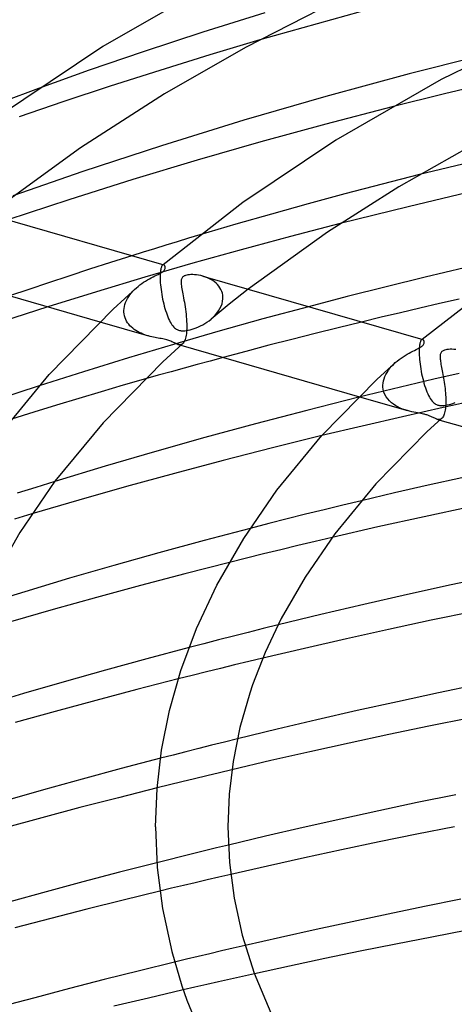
# Model space of a CAD drawing. Header units: millimetres. Extents: x -273 to 273, y -156 to 255.
# Tile 31 of 98: x -108 to -85, y 162 to 216. Entities that reach past the tile are written whole.
import ezdxf

# ---------------------------------------------------------------- set-up
doc = ezdxf.new("R2010")
doc.units = ezdxf.units.MM
doc.layers.add('HIDDEN', color=7, linetype='Continuous')
doc.layers.add('THICK', color=7, linetype='Continuous')

msp = doc.modelspace()

# ---------------------------------------------------------------- linework, layer by layer
at = {"layer": 'HIDDEN'}
for p, q in [((-94.975, 216.414), (-98.397, 215.338)), ((-98.397, 215.338), (-101.674, 214.261)), ((-95.245, 214.908), (-97.996, 214.09)), ((-101.674, 214.261), (-104.662, 213.235)), ((-97.996, 214.09), (-100.768, 213.232)), ((-104.662, 213.235), (-107.461, 212.229)), ((-100.768, 213.232), (-103.495, 212.359)), ((-82.151, 212.627), (-85.058, 211.935)), ((-103.495, 212.359), (-106.105, 211.494)), ((-106.105, 211.494), (-108.53, 210.663)), ((-85.058, 211.935), (-87.951, 211.217)), ((-86.437, 207.474), (-88.502, 206.946)), ((-88.502, 206.946), (-90.552, 206.408)), ((-90.552, 206.408), (-92.583, 205.858)), ((-92.583, 205.858), (-94.591, 205.3)), ((-94.591, 205.3), (-96.571, 204.733)), ((-96.571, 204.733), (-98.552, 204.149)), ((-90.805, 204.776), (-93.551, 204.062)), ((-93.551, 204.062), (-96.266, 203.33)), ((-96.266, 203.33), (-98.942, 202.581)), ((-102.297, 202.999), (-103.474, 202.626)), ((-104.636, 202.252), (-105.78, 201.879)), ((-103.474, 202.626), (-104.636, 202.252)), ((-98.942, 202.581), (-101.581, 201.816)), ((-100.724, 202.186), (-100.732, 202.121)), ((-100.714, 202.243), (-100.724, 202.186)), ((-100.703, 202.294), (-100.714, 202.243)), ((-100.69, 202.339), (-100.703, 202.294)), ((-100.677, 202.377), (-100.69, 202.339)), ((-100.662, 202.41), (-100.677, 202.377)), ((-100.647, 202.437), (-100.662, 202.41)), ((-100.631, 202.459), (-100.647, 202.437)), ((-100.614, 202.476), (-100.631, 202.459)), ((-100.603, 202.484), (-100.614, 202.476)), ((-100.609, 202.48), (-100.614, 202.476)), ((-100.603, 202.485), (-100.609, 202.48)), ((-100.591, 202.49), (-100.603, 202.484)), ((-100.598, 202.489), (-100.603, 202.485)), ((-100.592, 202.494), (-100.598, 202.489)), ((-100.587, 202.499), (-100.592, 202.494)), ((-100.579, 202.494), (-100.591, 202.49)), ((-100.581, 202.503), (-100.587, 202.499)), ((-100.568, 202.496), (-100.579, 202.494)), ((-100.556, 202.495), (-100.568, 202.496)), ((-100.545, 202.493), (-100.556, 202.495)), ((-105.78, 201.879), (-106.9, 201.509)), ((-101.581, 201.816), (-104.256, 201.009)), ((-100.743, 201.974), (-100.746, 201.891)), ((-100.746, 201.891), (-100.746, 201.803)), ((-100.746, 201.803), (-100.745, 201.709)), ((-100.745, 201.709), (-100.744, 201.695)), ((-100.744, 201.695), (-100.744, 201.68)), ((-100.744, 201.68), (-100.743, 201.666)), ((-100.739, 202.051), (-100.743, 201.974)), ((-100.743, 201.666), (-100.742, 201.652)), ((-100.742, 201.652), (-100.742, 201.637)), ((-100.742, 201.637), (-100.741, 201.623)), ((-100.732, 202.121), (-100.739, 202.051)), ((-98.277, 201.835), (-98.392, 201.871)), ((-98.162, 201.792), (-98.277, 201.835)), ((-98.051, 201.742), (-98.162, 201.792)), ((-97.945, 201.687), (-98.051, 201.742)), ((-97.844, 201.625), (-97.945, 201.687)), ((-107.991, 201.143), (-109.047, 200.784)), ((-106.9, 201.509), (-107.991, 201.143)), ((-102.244, 201.044), (-102.153, 201.137)), ((-102.153, 201.137), (-102.057, 201.226)), ((-100.741, 201.623), (-100.734, 201.506)), ((-100.734, 201.506), (-100.724, 201.385)), ((-100.724, 201.385), (-100.711, 201.26)), ((-100.711, 201.26), (-100.695, 201.131)), ((-100.695, 201.131), (-100.676, 201)), ((-97.749, 201.557), (-97.844, 201.625)), ((-97.66, 201.483), (-97.749, 201.557)), ((-97.579, 201.404), (-97.66, 201.483)), ((-97.506, 201.318), (-97.579, 201.404)), ((-97.442, 201.227), (-97.506, 201.318)), ((-97.387, 201.131), (-97.442, 201.227)), ((-97.343, 201.03), (-97.387, 201.131)), ((-95.893, 201.15), (-96.241, 200.878)), ((-104.256, 201.009), (-106.933, 200.174)), ((-102.601, 200.532), (-102.544, 200.64)), ((-102.544, 200.64), (-102.48, 200.746)), ((-102.48, 200.746), (-102.408, 200.848)), ((-102.408, 200.848), (-102.329, 200.948)), ((-102.329, 200.948), (-102.244, 201.044)), ((-100.676, 201), (-100.655, 200.868)), ((-100.655, 200.868), (-100.631, 200.736)), ((-100.631, 200.736), (-100.605, 200.604)), ((-100.605, 200.604), (-100.576, 200.473)), ((-97.31, 200.926), (-97.343, 201.03)), ((-97.289, 200.818), (-97.31, 200.926)), ((-97.297, 200.484), (-97.281, 200.624)), ((-97.28, 200.709), (-97.289, 200.818)), ((-97.281, 200.624), (-97.28, 200.638)), ((-97.28, 200.695), (-97.28, 200.709)), ((-97.279, 200.68), (-97.28, 200.695)), ((-97.28, 200.652), (-97.279, 200.666)), ((-97.28, 200.638), (-97.28, 200.652)), ((-97.279, 200.666), (-97.279, 200.68)), ((-96.585, 200.606), (-96.927, 200.332)), ((-96.241, 200.878), (-96.585, 200.606)), ((-102.742, 199.979), (-102.734, 200.09)), ((-102.734, 200.09), (-102.715, 200.201)), ((-102.715, 200.201), (-102.687, 200.312)), ((-102.687, 200.312), (-102.648, 200.423)), ((-102.648, 200.423), (-102.601, 200.532)), ((-100.576, 200.473), (-100.546, 200.343)), ((-100.546, 200.343), (-100.513, 200.216)), ((-100.513, 200.216), (-100.478, 200.091)), ((-100.478, 200.091), (-100.441, 199.968)), ((-97.265, 200.058), (-97.599, 199.782)), ((-97.523, 199.951), (-97.445, 200.078)), ((-97.445, 200.078), (-97.38, 200.211)), ((-97.38, 200.211), (-97.33, 200.346)), ((-97.33, 200.346), (-97.297, 200.484)), ((-96.927, 200.332), (-97.265, 200.058)), ((-92.558, 200.187), (-95.078, 199.508)), ((-102.742, 199.964), (-102.742, 199.979)), ((-102.742, 199.949), (-102.742, 199.964)), ((-102.742, 199.934), (-102.742, 199.949)), ((-102.742, 199.92), (-102.742, 199.934)), ((-102.742, 199.905), (-102.742, 199.92)), ((-102.741, 199.891), (-102.742, 199.905)), ((-102.731, 199.784), (-102.741, 199.891)), ((-102.71, 199.679), (-102.731, 199.784)), ((-102.68, 199.578), (-102.71, 199.679)), ((-102.641, 199.481), (-102.68, 199.578)), ((-102.594, 199.388), (-102.641, 199.481)), ((-100.441, 199.968), (-100.402, 199.849)), ((-100.402, 199.849), (-100.362, 199.735)), ((-100.362, 199.735), (-100.321, 199.626)), ((-100.321, 199.626), (-100.279, 199.525)), ((-100.279, 199.525), (-100.235, 199.43)), ((-98.046, 199.415), (-97.935, 199.503)), ((-97.935, 199.503), (-97.82, 199.605)), ((-97.599, 199.782), (-97.931, 199.506)), ((-97.82, 199.605), (-97.712, 199.714)), ((-97.712, 199.714), (-97.612, 199.829)), ((-97.612, 199.829), (-97.523, 199.951)), ((-95.078, 199.508), (-97.564, 198.815)), ((-104.063, 199.345), (-101.392, 198.574)), ((-102.539, 199.301), (-102.594, 199.388)), ((-102.477, 199.217), (-102.539, 199.301)), ((-102.408, 199.139), (-102.477, 199.217)), ((-102.334, 199.066), (-102.408, 199.139)), ((-102.254, 198.997), (-102.334, 199.066)), ((-102.17, 198.933), (-102.254, 198.997)), ((-102.082, 198.873), (-102.17, 198.933)), ((-100.235, 199.43), (-100.19, 199.341)), ((-100.19, 199.341), (-100.144, 199.26)), ((-100.144, 199.26), (-100.096, 199.187)), ((-100.096, 199.187), (-100.047, 199.121)), ((-100.047, 199.121), (-99.997, 199.063)), ((-99.997, 199.063), (-99.947, 199.015)), ((-99.947, 199.015), (-99.899, 198.977)), ((-99.899, 198.977), (-99.853, 198.947)), ((-99.853, 198.947), (-99.809, 198.923)), ((-99.809, 198.923), (-99.767, 198.904)), ((-99.197, 198.888), (-99.092, 198.911)), ((-99.092, 198.911), (-98.983, 198.941)), ((-98.983, 198.941), (-98.87, 198.978)), ((-98.87, 198.978), (-98.753, 199.021)), ((-98.753, 199.021), (-98.635, 199.071)), ((-98.635, 199.071), (-98.515, 199.127)), ((-98.515, 199.127), (-98.395, 199.189)), ((-98.395, 199.189), (-98.277, 199.258)), ((-98.277, 199.258), (-98.16, 199.333)), ((-98.16, 199.333), (-98.046, 199.415)), ((-90.913, 199.026), (-92.194, 198.707)), ((-89.628, 199.341), (-90.913, 199.026)), ((-101.99, 198.818), (-102.082, 198.873)), ((-101.894, 198.767), (-101.99, 198.818)), ((-101.796, 198.72), (-101.894, 198.767)), ((-101.696, 198.678), (-101.796, 198.72)), ((-101.594, 198.639), (-101.696, 198.678)), ((-101.492, 198.605), (-101.594, 198.639)), ((-101.392, 198.574), (-101.492, 198.605)), ((-101.296, 198.548), (-101.392, 198.574)), ((-101.202, 198.524), (-101.296, 198.548)), ((-101.111, 198.504), (-101.202, 198.524)), ((-101.023, 198.485), (-101.111, 198.504)), ((-100.937, 198.468), (-101.023, 198.485)), ((-100.854, 198.453), (-100.937, 198.468)), ((-100.769, 198.437), (-100.854, 198.453)), ((-100.685, 198.422), (-100.769, 198.437)), ((-100.601, 198.406), (-100.685, 198.422)), ((-100.521, 198.39), (-100.601, 198.406)), ((-100.448, 198.374), (-100.521, 198.39)), ((-100.38, 198.357), (-100.448, 198.374)), ((-97.564, 198.815), (-100.013, 198.108)), ((-99.767, 198.904), (-99.723, 198.889)), ((-99.723, 198.889), (-99.676, 198.877)), ((-99.676, 198.877), (-99.628, 198.867)), ((-99.628, 198.867), (-99.577, 198.861)), ((-99.577, 198.861), (-99.522, 198.857)), ((-99.522, 198.857), (-99.458, 198.857)), ((-99.458, 198.857), (-99.383, 198.861)), ((-99.383, 198.861), (-99.295, 198.871)), ((-99.295, 198.871), (-99.197, 198.888)), ((-93.471, 198.382), (-94.744, 198.054)), ((-92.194, 198.707), (-93.471, 198.382)), ((-86.3, 198.365), (-86.312, 198.359)), ((-86.301, 198.369), (-86.307, 198.364)), ((-86.296, 198.373), (-86.301, 198.369)), ((-86.289, 198.369), (-86.3, 198.365)), ((-86.291, 198.378), (-86.296, 198.373)), ((-86.277, 198.371), (-86.289, 198.369)), ((-86.266, 198.37), (-86.277, 198.371)), ((-86.255, 198.368), (-86.266, 198.37)), ((-100.013, 198.108), (-102.487, 197.367)), ((-100.318, 198.34), (-100.38, 198.357)), ((-100.259, 198.321), (-100.318, 198.34)), ((-100.203, 198.3), (-100.259, 198.321)), ((-100.148, 198.279), (-100.203, 198.3)), ((-100.096, 198.255), (-100.148, 198.279)), ((-100.046, 198.232), (-100.096, 198.255)), ((-99.999, 198.209), (-100.046, 198.232)), ((-99.955, 198.187), (-99.999, 198.209)), ((-99.913, 198.166), (-99.955, 198.187)), ((-99.873, 198.147), (-99.913, 198.166)), ((-99.835, 198.13), (-99.873, 198.147)), ((-99.797, 198.115), (-99.835, 198.13)), ((-99.76, 198.103), (-99.797, 198.115)), ((-99.719, 198.093), (-99.76, 198.103)), ((-99.76, 198.103), (-99.6, 198.057)), ((-99.68, 198.088), (-99.719, 198.093)), ((-99.641, 198.088), (-99.68, 198.088)), ((-99.603, 198.093), (-99.641, 198.088)), ((-99.567, 198.105), (-99.603, 198.093)), ((-99.531, 198.123), (-99.567, 198.105)), ((-99.498, 198.149), (-99.531, 198.123)), ((-94.744, 198.054), (-96.01, 197.721)), ((-86.451, 197.852), (-86.454, 197.768)), ((-86.447, 197.93), (-86.451, 197.852)), ((-86.44, 198.001), (-86.447, 197.93)), ((-86.432, 198.065), (-86.44, 198.001)), ((-86.422, 198.122), (-86.432, 198.065)), ((-86.411, 198.172), (-86.422, 198.122)), ((-86.398, 198.216), (-86.411, 198.172)), ((-86.385, 198.255), (-86.398, 198.216)), ((-86.37, 198.287), (-86.385, 198.255)), ((-86.355, 198.313), (-86.37, 198.287)), ((-86.339, 198.335), (-86.355, 198.313)), ((-86.323, 198.351), (-86.339, 198.335)), ((-86.312, 198.359), (-86.323, 198.351)), ((-86.318, 198.355), (-86.323, 198.351)), ((-86.312, 198.36), (-86.318, 198.355)), ((-86.307, 198.364), (-86.312, 198.36)), ((-102.487, 197.367), (-104.973, 196.598)), ((-96.01, 197.721), (-97.271, 197.384)), ((-86.454, 197.768), (-86.455, 197.678)), ((-86.455, 197.678), (-86.453, 197.583)), ((-86.453, 197.583), (-86.452, 197.569)), ((-86.452, 197.569), (-86.452, 197.555)), ((-86.452, 197.555), (-86.451, 197.54)), ((-86.451, 197.54), (-86.451, 197.526)), ((-86.451, 197.526), (-86.45, 197.511)), ((-86.45, 197.511), (-86.449, 197.497)), ((-86.449, 197.497), (-86.442, 197.383)), ((-86.442, 197.383), (-86.433, 197.264)), ((-88.149, 196.677), (-88.066, 196.788)), ((-88.066, 196.788), (-87.974, 196.895)), ((-87.974, 196.895), (-87.875, 196.998)), ((-87.875, 196.998), (-87.769, 197.098)), ((-86.433, 197.264), (-86.42, 197.14)), ((-86.42, 197.14), (-86.404, 197.012)), ((-86.404, 197.012), (-86.386, 196.881)), ((-86.386, 196.881), (-86.365, 196.749)), ((-86.365, 196.749), (-86.341, 196.617)), ((-104.973, 196.598), (-107.426, 195.816)), ((-101.556, 196.197), (-102.778, 195.847)), ((-88.42, 196.09), (-88.388, 196.209)), ((-88.388, 196.209), (-88.344, 196.329)), ((-88.344, 196.329), (-88.289, 196.447)), ((-88.289, 196.447), (-88.224, 196.563)), ((-88.224, 196.563), (-88.149, 196.677)), ((-86.341, 196.617), (-86.315, 196.484)), ((-86.315, 196.484), (-86.286, 196.351)), ((-86.286, 196.351), (-86.255, 196.219)), ((-86.255, 196.219), (-86.222, 196.089)), ((-84.252, 196.498), (-85.642, 196.178)), ((-102.778, 195.847), (-103.997, 195.491)), ((-88.451, 195.838), (-88.45, 195.853)), ((-88.451, 195.824), (-88.451, 195.838)), ((-88.451, 195.809), (-88.451, 195.824)), ((-88.45, 195.794), (-88.451, 195.809)), ((-88.45, 195.853), (-88.441, 195.971)), ((-88.45, 195.779), (-88.45, 195.794)), ((-88.449, 195.765), (-88.45, 195.779)), ((-88.431, 195.614), (-88.449, 195.765)), ((-88.441, 195.971), (-88.42, 196.09)), ((-87.024, 195.853), (-88.403, 195.523)), ((-85.642, 196.178), (-87.024, 195.853)), ((-86.222, 196.089), (-86.186, 195.962)), ((-86.186, 195.962), (-86.149, 195.836)), ((-86.149, 195.836), (-86.109, 195.714)), ((-86.109, 195.714), (-86.068, 195.597)), ((-105.228, 195.125), (-106.467, 194.75)), ((-103.997, 195.491), (-105.228, 195.125)), ((-88.403, 195.523), (-89.779, 195.186)), ((-89.751, 195.214), (-87.102, 194.449)), ((-88.395, 195.47), (-88.431, 195.614)), ((-88.34, 195.335), (-88.395, 195.47)), ((-88.269, 195.209), (-88.34, 195.335)), ((-88.185, 195.092), (-88.269, 195.209)), ((-86.068, 195.597), (-86.025, 195.487)), ((-86.025, 195.487), (-85.981, 195.383)), ((-85.981, 195.383), (-85.936, 195.286)), ((-85.936, 195.286), (-85.889, 195.196)), ((-85.889, 195.196), (-85.841, 195.114)), ((-85.841, 195.114), (-85.791, 195.04)), ((-82.859, 195.113), (-85.128, 194.619)), ((-106.467, 194.75), (-107.709, 194.368)), ((-88.089, 194.985), (-88.185, 195.092)), ((-87.983, 194.888), (-88.089, 194.985)), ((-87.868, 194.8), (-87.983, 194.888)), ((-87.747, 194.721), (-87.868, 194.8)), ((-87.622, 194.651), (-87.747, 194.721)), ((-87.494, 194.59), (-87.622, 194.651)), ((-87.363, 194.536), (-87.494, 194.59)), ((-85.128, 194.619), (-87.377, 194.113)), ((-85.791, 195.04), (-85.74, 194.975)), ((-85.74, 194.975), (-85.688, 194.919)), ((-85.688, 194.919), (-85.638, 194.874)), ((-85.638, 194.874), (-85.59, 194.839)), ((-85.59, 194.839), (-85.546, 194.811)), ((-85.546, 194.811), (-85.504, 194.791)), ((-85.504, 194.791), (-85.463, 194.774)), ((-85.463, 194.774), (-85.42, 194.76)), ((-85.42, 194.76), (-85.376, 194.749)), ((-85.376, 194.749), (-85.329, 194.741)), ((-85.329, 194.741), (-85.28, 194.735)), ((-85.28, 194.735), (-85.227, 194.732)), ((-85.227, 194.732), (-85.164, 194.732)), ((-85.164, 194.732), (-85.091, 194.736)), ((-85.091, 194.736), (-85.006, 194.746)), ((-85.006, 194.746), (-84.909, 194.762)), ((-84.909, 194.762), (-84.806, 194.785)), ((-84.806, 194.785), (-84.699, 194.814)), ((-84.699, 194.814), (-84.587, 194.85)), ((-84.587, 194.85), (-84.471, 194.893)), ((-107.709, 194.368), (-108.948, 193.982)), ((-87.377, 194.113), (-89.604, 193.597)), ((-87.232, 194.489), (-87.363, 194.536)), ((-87.102, 194.449), (-87.232, 194.489)), ((-86.982, 194.417), (-87.102, 194.449)), ((-86.865, 194.388), (-86.982, 194.417)), ((-86.752, 194.364), (-86.865, 194.388)), ((-86.643, 194.342), (-86.752, 194.364)), ((-86.539, 194.323), (-86.643, 194.342)), ((-86.44, 194.305), (-86.539, 194.323)), ((-86.354, 194.289), (-86.44, 194.305)), ((-86.281, 194.275), (-86.354, 194.289)), ((-86.218, 194.262), (-86.281, 194.275)), ((-86.165, 194.251), (-86.218, 194.262)), ((-86.116, 194.239), (-86.165, 194.251)), ((-86.069, 194.226), (-86.116, 194.239)), ((-86.025, 194.213), (-86.069, 194.226)), ((-85.982, 194.2), (-86.025, 194.213)), ((-85.941, 194.186), (-85.982, 194.2)), ((-85.9, 194.17), (-85.941, 194.186)), ((-85.858, 194.153), (-85.9, 194.17)), ((-85.815, 194.134), (-85.858, 194.153)), ((-85.771, 194.113), (-85.815, 194.134)), ((-85.726, 194.092), (-85.771, 194.113)), ((-85.68, 194.069), (-85.726, 194.092)), ((-85.636, 194.047), (-85.68, 194.069)), ((-85.593, 194.026), (-85.636, 194.047)), ((-85.551, 194.007), (-85.593, 194.026)), ((-85.206, 194.024), (-85.244, 193.996)), ((-89.604, 193.597), (-91.817, 193.068)), ((-85.51, 193.991), (-85.551, 194.007)), ((-85.47, 193.978), (-85.51, 193.991)), ((-85.42, 193.966), (-85.47, 193.978)), ((-85.47, 193.978), (-85.309, 193.931)), ((-85.372, 193.962), (-85.42, 193.966)), ((-85.327, 193.965), (-85.372, 193.962)), ((-85.284, 193.976), (-85.327, 193.965)), ((-85.244, 193.996), (-85.284, 193.976)), ((-107.594, 190.214), (-108.627, 189.888)), ((-106.555, 190.538), (-107.594, 190.214)), ((-90.665, 189.231), (-91.691, 188.981)), ((-89.638, 189.478), (-90.665, 189.231)), ((-107.828, 188.745), (-108.78, 188.458)), ((-92.715, 188.728), (-93.736, 188.472)), ((-91.691, 188.981), (-92.715, 188.728)), ((-94.755, 188.213), (-95.771, 187.952)), ((-93.736, 188.472), (-94.755, 188.213)), ((-93.143, 187.002), (-94.09, 186.774)), ((-92.196, 187.228), (-93.143, 187.002)), ((-91.248, 187.451), (-92.196, 187.228)), ((-95.035, 186.543), (-95.978, 186.31)), ((-94.09, 186.774), (-95.035, 186.543)), ((-95.978, 186.31), (-96.92, 186.074)), ((-94.237, 182.62), (-95.06, 182.416)), ((-95.881, 182.211), (-96.701, 182.004)), ((-95.06, 182.416), (-95.881, 182.211)), ((-98.335, 181.584), (-99.149, 181.371)), ((-97.519, 181.794), (-98.335, 181.584)), ((-96.701, 182.004), (-97.519, 181.794)), ((-95.855, 180.603), (-96.635, 180.414)), ((-95.075, 180.79), (-95.855, 180.603)), ((-98.192, 180.031), (-98.968, 179.837)), ((-97.414, 180.223), (-98.192, 180.031)), ((-96.635, 180.414), (-97.414, 180.223)), ((-98.968, 179.837), (-99.744, 179.642)), ((-97.191, 176.158), (-97.902, 175.981)), ((-96.479, 176.334), (-97.191, 176.158)), ((-99.319, 175.622), (-100.026, 175.441)), ((-98.611, 175.802), (-99.319, 175.622)), ((-97.902, 175.981), (-98.611, 175.802)), ((-100.026, 175.441), (-100.732, 175.259)), ((-97.471, 174.466), (-98.161, 174.301)), ((-96.781, 174.631), (-97.471, 174.466)), ((-99.539, 173.966), (-100.226, 173.796)), ((-98.85, 174.134), (-99.539, 173.966)), ((-98.161, 174.301), (-98.85, 174.134)), ((-100.226, 173.796), (-100.913, 173.625)), ((-98.297, 170.151), (-98.956, 169.99)), ((-97.638, 170.312), (-98.297, 170.151)), ((-96.978, 170.471), (-97.638, 170.312)), ((-100.271, 169.663), (-100.927, 169.498)), ((-99.614, 169.827), (-100.271, 169.663)), ((-98.956, 169.99), (-99.614, 169.827)), ((-98.158, 168.548), (-98.81, 168.394)), ((-97.504, 168.7), (-98.158, 168.548)), ((-96.849, 168.852), (-97.504, 168.7)), ((-100.114, 168.084), (-100.765, 167.927)), ((-99.462, 168.24), (-100.114, 168.084)), ((-98.81, 168.394), (-99.462, 168.24)), ((-96.706, 164.779), (-97.356, 164.627)), ((-96.055, 164.93), (-96.706, 164.779)), ((-99.298, 164.166), (-99.944, 164.01)), ((-98.651, 164.321), (-99.298, 164.166)), ((-98.003, 164.475), (-98.651, 164.321)), ((-97.356, 164.627), (-98.003, 164.475)), ((-96.862, 163.072), (-97.517, 162.925)), ((-96.205, 163.219), (-96.862, 163.072)), ((-95.546, 163.365), (-96.205, 163.219)), ((-98.824, 162.627), (-99.474, 162.477)), ((-98.171, 162.776), (-98.824, 162.627)), ((-97.517, 162.925), (-98.171, 162.776))]:
    msp.add_line(p, q, dxfattribs=at)
at = {"layer": 'THICK'}
for p, q in [((-97.278, 218.357), (-103.9, 214.545)), ((-91.151, 216.99), (-96.032, 214.486)), ((-89.707, 216.457), (-95.245, 214.908)), ((-78.694, 215.946), (-85.231, 212.72)), ((-103.9, 214.545), (-109.803, 210.588)), ((-96.032, 214.486), (-100.501, 211.935)), ((-82.294, 214.232), (-86.998, 213.039)), ((-86.998, 213.039), (-91.609, 211.787)), ((-85.231, 212.72), (-91.046, 209.372)), ((-107.461, 212.229), (-109.416, 211.503)), ((-100.501, 211.935), (-105.147, 208.959)), ((-91.609, 211.787), (-96.12, 210.478)), ((-87.951, 211.217), (-91.597, 210.269)), ((-96.12, 210.478), (-100.671, 209.066)), ((-91.597, 210.269), (-95.183, 209.288)), ((-95.183, 209.288), (-98.698, 208.279)), ((-91.046, 209.372), (-96.173, 205.938)), ((-105.147, 208.959), (-110.197, 205.279)), ((-100.671, 209.066), (-105.014, 207.641)), ((-83.67, 209.018), (-87.574, 206.804)), ((-98.698, 208.279), (-102.25, 207.204)), ((-82.286, 208.487), (-86.437, 207.474)), ((-105.014, 207.641), (-108.877, 206.298)), ((-102.25, 207.204), (-105.778, 206.087)), ((-87.574, 206.804), (-91.508, 204.306)), ((-83.303, 206.592), (-87.068, 205.705)), ((-112.677, 205.995), (-100.546, 202.493)), ((-105.778, 206.087), (-109.144, 204.975)), ((-96.173, 205.938), (-100.581, 202.503)), ((-87.068, 205.705), (-90.805, 204.776)), ((-99.175, 203.962), (-99.8, 203.772)), ((-98.552, 204.149), (-99.175, 203.962)), ((-91.508, 204.306), (-95.893, 201.15)), ((-101.05, 203.388), (-101.674, 203.194)), ((-100.425, 203.581), (-101.05, 203.388)), ((-99.8, 203.772), (-100.425, 203.581)), ((-101.674, 203.194), (-102.297, 202.999)), ((-113.891, 202.182), (-104.063, 199.345)), ((-100.567, 202.15), (-100.527, 202.189)), ((-100.529, 202.486), (-100.545, 202.493)), ((-100.514, 202.475), (-100.529, 202.486)), ((-100.527, 202.189), (-100.497, 202.228)), ((-100.5, 202.461), (-100.514, 202.475)), ((-100.488, 202.444), (-100.5, 202.461)), ((-100.497, 202.228), (-100.477, 202.264)), ((-100.477, 202.424), (-100.488, 202.444)), ((-100.469, 202.402), (-100.477, 202.424)), ((-100.477, 202.264), (-100.466, 202.298)), ((-100.464, 202.379), (-100.469, 202.402)), ((-100.466, 202.298), (-100.461, 202.328)), ((-100.461, 202.355), (-100.464, 202.379)), ((-100.461, 202.328), (-100.461, 202.355)), ((-83.944, 202.338), (-86.113, 201.821)), ((-101.55, 201.6), (-101.442, 201.665)), ((-101.442, 201.665), (-101.336, 201.725)), ((-101.336, 201.725), (-101.231, 201.781)), ((-101.231, 201.781), (-101.13, 201.834)), ((-101.13, 201.834), (-101.034, 201.883)), ((-101.034, 201.883), (-100.942, 201.929)), ((-100.942, 201.929), (-100.857, 201.972)), ((-100.857, 201.972), (-100.78, 202.012)), ((-100.78, 202.012), (-100.712, 202.05)), ((-100.712, 202.05), (-100.654, 202.085)), ((-100.654, 202.085), (-100.606, 202.118)), ((-100.606, 202.118), (-100.567, 202.15)), ((-99.58, 201.662), (-99.587, 201.608)), ((-99.569, 201.708), (-99.58, 201.662)), ((-99.553, 201.748), (-99.569, 201.708)), ((-99.534, 201.782), (-99.553, 201.748)), ((-99.511, 201.811), (-99.534, 201.782)), ((-99.485, 201.837), (-99.511, 201.811)), ((-99.455, 201.86), (-99.485, 201.837)), ((-99.421, 201.881), (-99.455, 201.86)), ((-99.383, 201.899), (-99.421, 201.881)), ((-99.336, 201.916), (-99.383, 201.899)), ((-99.28, 201.931), (-99.336, 201.916)), ((-99.212, 201.944), (-99.28, 201.931)), ((-99.132, 201.954), (-99.212, 201.944)), ((-99.042, 201.959), (-99.132, 201.954)), ((-98.945, 201.959), (-99.042, 201.959)), ((-98.842, 201.953), (-98.945, 201.959)), ((-98.734, 201.942), (-98.842, 201.953)), ((-98.622, 201.925), (-98.734, 201.942)), ((-98.508, 201.901), (-98.622, 201.925)), ((-98.392, 201.871), (-98.508, 201.901)), ((-98.387, 201.87), (-86.256, 198.368)), ((-86.113, 201.821), (-88.274, 201.289)), ((-103.334, 200.058), (-102.057, 201.226)), ((-102.057, 201.226), (-101.961, 201.307)), ((-101.961, 201.307), (-101.863, 201.386)), ((-101.863, 201.386), (-101.761, 201.46)), ((-101.761, 201.46), (-101.656, 201.532)), ((-101.656, 201.532), (-101.55, 201.6)), ((-99.587, 201.608), (-99.589, 201.549)), ((-99.589, 201.549), (-99.587, 201.484)), ((-99.587, 201.484), (-99.581, 201.416)), ((-99.581, 201.416), (-99.573, 201.342)), ((-99.573, 201.342), (-99.561, 201.264)), ((-99.561, 201.264), (-99.547, 201.179)), ((-99.547, 201.179), (-99.53, 201.088)), ((-99.53, 201.088), (-99.512, 200.992)), ((-88.274, 201.289), (-90.423, 200.745)), ((-82.541, 201.289), (-86.291, 198.378)), ((-99.512, 200.992), (-99.493, 200.89)), ((-99.493, 200.89), (-99.473, 200.783)), ((-99.473, 200.783), (-99.452, 200.671)), ((-99.452, 200.671), (-99.43, 200.553)), ((-99.43, 200.553), (-99.409, 200.43)), ((-90.423, 200.745), (-92.558, 200.187)), ((-84.24, 200.603), (-85.327, 200.356)), ((-106.933, 200.174), (-109.433, 199.369)), ((-106.87, 196.447), (-103.334, 200.058)), ((-99.409, 200.43), (-99.388, 200.304)), ((-99.388, 200.304), (-99.368, 200.176)), ((-99.368, 200.176), (-99.349, 200.045)), ((-99.349, 200.045), (-99.332, 199.911)), ((-86.408, 200.107), (-87.483, 199.855)), ((-85.327, 200.356), (-86.408, 200.107)), ((-99.332, 199.911), (-99.316, 199.776)), ((-99.316, 199.776), (-99.303, 199.64)), ((-99.303, 199.64), (-99.292, 199.504)), ((-99.292, 199.504), (-99.283, 199.37)), ((-88.556, 199.6), (-89.628, 199.341)), ((-87.483, 199.855), (-88.556, 199.6)), ((-99.283, 199.37), (-99.278, 199.236)), ((-99.279, 198.92), (-99.28, 198.906)), ((-99.278, 198.949), (-99.279, 198.935)), ((-99.279, 198.935), (-99.279, 198.92)), ((-99.278, 199.236), (-99.276, 199.105)), ((-99.277, 198.979), (-99.278, 198.964)), ((-99.278, 198.964), (-99.278, 198.949)), ((-99.276, 199.105), (-99.277, 198.979)), ((-99.362, 198.38), (-99.385, 198.32)), ((-99.342, 198.448), (-99.362, 198.38)), ((-99.324, 198.523), (-99.342, 198.448)), ((-99.309, 198.606), (-99.324, 198.523)), ((-99.297, 198.695), (-99.309, 198.606)), ((-99.287, 198.791), (-99.297, 198.695)), ((-99.281, 198.892), (-99.287, 198.791)), ((-99.28, 198.906), (-99.281, 198.892)), ((-86.239, 198.361), (-86.255, 198.368)), ((-99.496, 198.15), (-100.59, 197.147)), ((-99.6, 198.057), (-89.751, 195.214)), ((-99.466, 198.181), (-99.496, 198.15)), ((-99.437, 198.22), (-99.466, 198.181)), ((-99.41, 198.266), (-99.437, 198.22)), ((-99.385, 198.32), (-99.41, 198.266)), ((-86.624, 197.818), (-86.545, 197.859)), ((-86.545, 197.859), (-86.478, 197.894)), ((-86.478, 197.894), (-86.422, 197.926)), ((-86.422, 197.926), (-86.376, 197.954)), ((-86.376, 197.954), (-86.338, 197.978)), ((-86.338, 197.978), (-86.306, 198.002)), ((-86.306, 198.002), (-86.277, 198.025)), ((-86.277, 198.025), (-86.236, 198.065)), ((-86.224, 198.35), (-86.239, 198.361)), ((-86.236, 198.065), (-86.206, 198.105)), ((-86.211, 198.336), (-86.224, 198.35)), ((-86.199, 198.32), (-86.211, 198.336)), ((-86.206, 198.105), (-86.186, 198.143)), ((-86.189, 198.301), (-86.199, 198.32)), ((-86.181, 198.28), (-86.189, 198.301)), ((-86.186, 198.143), (-86.175, 198.178)), ((-86.175, 198.258), (-86.181, 198.28)), ((-86.172, 198.235), (-86.175, 198.258)), ((-86.175, 198.178), (-86.171, 198.209)), ((-86.171, 198.209), (-86.172, 198.235)), ((-84.836, 197.829), (-84.918, 197.82)), ((-84.746, 197.834), (-84.836, 197.829)), ((-84.648, 197.833), (-84.746, 197.834)), ((-84.545, 197.827), (-84.648, 197.833)), ((-84.438, 197.816), (-84.545, 197.827)), ((-97.271, 197.384), (-97.992, 197.189)), ((-87.56, 197.27), (-87.449, 197.35)), ((-87.449, 197.35), (-87.338, 197.425)), ((-87.338, 197.425), (-87.227, 197.495)), ((-87.227, 197.495), (-87.117, 197.559)), ((-87.117, 197.559), (-87.01, 197.619)), ((-87.01, 197.619), (-86.906, 197.675)), ((-86.906, 197.675), (-86.806, 197.727)), ((-86.806, 197.727), (-86.712, 197.774)), ((-86.712, 197.774), (-86.624, 197.818)), ((-85.299, 197.456), (-85.3, 197.405)), ((-85.3, 197.405), (-85.297, 197.35)), ((-85.296, 197.503), (-85.299, 197.456)), ((-85.297, 197.35), (-85.292, 197.29)), ((-85.289, 197.546), (-85.296, 197.503)), ((-85.292, 197.29), (-85.284, 197.226)), ((-85.279, 197.586), (-85.289, 197.546)), ((-85.264, 197.622), (-85.279, 197.586)), ((-85.246, 197.656), (-85.264, 197.622)), ((-85.223, 197.686), (-85.246, 197.656)), ((-85.196, 197.712), (-85.223, 197.686)), ((-85.167, 197.734), (-85.196, 197.712)), ((-85.134, 197.754), (-85.167, 197.734)), ((-85.095, 197.773), (-85.134, 197.754)), ((-85.047, 197.791), (-85.095, 197.773)), ((-84.988, 197.807), (-85.047, 197.791)), ((-84.918, 197.82), (-84.988, 197.807)), ((-100.59, 197.147), (-103.891, 193.777)), ((-99.426, 196.796), (-100.139, 196.597)), ((-98.71, 196.993), (-99.426, 196.796)), ((-97.992, 197.189), (-98.71, 196.993)), ((-88.768, 196.182), (-87.77, 197.097)), ((-87.769, 197.098), (-87.667, 197.186)), ((-87.667, 197.186), (-87.56, 197.27)), ((-85.284, 197.226), (-85.274, 197.157)), ((-85.274, 197.157), (-85.262, 197.083)), ((-85.262, 197.083), (-85.248, 197.005)), ((-85.248, 197.005), (-85.233, 196.922)), ((-85.233, 196.922), (-85.216, 196.834)), ((-85.216, 196.834), (-85.198, 196.742)), ((-85.198, 196.742), (-85.18, 196.646)), ((-109.746, 192.95), (-106.87, 196.447)), ((-100.849, 196.398), (-101.556, 196.197)), ((-100.139, 196.597), (-100.849, 196.398)), ((-85.18, 196.646), (-85.161, 196.547)), ((-85.161, 196.547), (-85.143, 196.445)), ((-85.143, 196.445), (-85.124, 196.34)), ((-85.124, 196.34), (-85.106, 196.233)), ((-85.106, 196.233), (-85.088, 196.124)), ((-107.426, 195.816), (-110.681, 194.742)), ((-91.815, 193.07), (-88.768, 196.182)), ((-85.088, 196.124), (-85.071, 196.013)), ((-85.071, 196.013), (-85.055, 195.899)), ((-85.055, 195.899), (-85.04, 195.784)), ((-85.04, 195.784), (-85.027, 195.668)), ((-85.027, 195.668), (-85.014, 195.55)), ((-89.779, 195.186), (-92.644, 194.465)), ((-85.014, 195.55), (-85.004, 195.432)), ((-85.004, 195.432), (-84.995, 195.314)), ((-84.995, 195.314), (-84.989, 195.195)), ((-84.989, 195.195), (-84.985, 195.078)), ((-85.005, 194.572), (-85.017, 194.484)), ((-84.995, 194.666), (-85.005, 194.572)), ((-84.989, 194.766), (-84.995, 194.666)), ((-84.988, 194.78), (-84.989, 194.766)), ((-84.987, 194.795), (-84.988, 194.78)), ((-84.986, 194.824), (-84.987, 194.809)), ((-84.987, 194.809), (-84.987, 194.795)), ((-84.985, 194.853), (-84.986, 194.838)), ((-84.986, 194.838), (-84.986, 194.824)), ((-84.985, 195.078), (-84.984, 194.964)), ((-84.984, 194.964), (-84.985, 194.853)), ((-92.644, 194.465), (-95.483, 193.722)), ((-85.204, 194.025), (-86.024, 193.271)), ((-85.173, 194.058), (-85.204, 194.025)), ((-85.144, 194.097), (-85.173, 194.058)), ((-85.117, 194.144), (-85.144, 194.097)), ((-85.092, 194.198), (-85.117, 194.144)), ((-85.069, 194.259), (-85.092, 194.198)), ((-85.049, 194.327), (-85.069, 194.259)), ((-85.032, 194.403), (-85.049, 194.327)), ((-85.017, 194.484), (-85.032, 194.403)), ((-103.891, 193.777), (-106.547, 190.549)), ((-95.483, 193.722), (-98.287, 192.961)), ((-85.309, 193.931), (-75.436, 191.081)), ((-98.287, 192.961), (-101.047, 192.183)), ((-91.817, 193.068), (-94.549, 192.392)), ((-94.297, 190.053), (-91.815, 193.07)), ((-86.024, 193.271), (-88.837, 190.4)), ((-94.549, 192.392), (-97.262, 191.697)), ((-101.047, 192.183), (-103.782, 191.382)), ((-103.782, 191.382), (-106.555, 190.538)), ((-97.262, 191.697), (-99.951, 190.984)), ((-99.951, 190.984), (-102.606, 190.255)), ((-106.547, 190.549), (-108.488, 187.732)), ((-102.606, 190.255), (-105.222, 189.512)), ((-88.837, 190.4), (-91.097, 187.652)), ((-85.961, 190.333), (-87.806, 189.91)), ((-84.1, 190.749), (-85.961, 190.333)), ((-96.134, 187.387), (-94.297, 190.053)), ((-87.806, 189.91), (-89.638, 189.478)), ((-105.222, 189.512), (-107.828, 188.745)), ((-83.614, 189.144), (-86.182, 188.594)), ((-86.182, 188.594), (-88.728, 188.029)), ((-108.488, 187.732), (-110.032, 185.037)), ((-95.771, 187.952), (-98.308, 187.283)), ((-91.097, 187.652), (-92.748, 185.257)), ((-88.728, 188.029), (-91.248, 187.451)), ((-98.308, 187.283), (-100.818, 186.6)), ((-97.612, 184.807), (-96.134, 187.387)), ((-100.818, 186.6), (-103.293, 185.904)), ((-103.293, 185.904), (-105.738, 185.194)), ((-96.92, 186.074), (-99.386, 185.444)), ((-99.386, 185.444), (-101.832, 184.798)), ((-82.238, 185.346), (-84.679, 184.827)), ((-105.738, 185.194), (-108.215, 184.449)), ((-101.832, 184.798), (-104.253, 184.14)), ((-98.729, 182.425), (-97.612, 184.807)), ((-92.748, 185.257), (-94.06, 182.968)), ((-84.679, 184.827), (-87.101, 184.295)), ((-108.215, 184.449), (-110.699, 183.678)), ((-87.101, 184.295), (-89.499, 183.75)), ((-104.253, 184.14), (-106.644, 183.47)), ((-89.499, 183.75), (-91.873, 183.193)), ((-106.644, 183.47), (-109.003, 182.789)), ((-91.873, 183.193), (-94.237, 182.62)), ((-83.415, 183.367), (-85.783, 182.875)), ((-94.06, 182.968), (-94.942, 181.108)), ((-85.783, 182.875), (-88.136, 182.371)), ((-99.596, 180.106), (-98.729, 182.425)), ((-88.136, 182.371), (-90.47, 181.856)), ((-90.47, 181.856), (-92.783, 181.328)), ((-99.149, 181.371), (-101.471, 180.753)), ((-94.942, 181.108), (-95.643, 179.308)), ((-92.783, 181.328), (-95.075, 180.79)), ((-101.471, 180.753), (-103.768, 180.124)), ((-103.768, 180.124), (-106.037, 179.484)), ((-100.227, 177.892), (-99.596, 180.106)), ((-106.037, 179.484), (-108.281, 178.832)), ((-99.744, 179.642), (-102.023, 179.056)), ((-83.117, 179.345), (-85.386, 178.871)), ((-108.281, 178.832), (-110.552, 178.151)), ((-102.023, 179.056), (-104.286, 178.459)), ((-95.794, 178.862), (-96.339, 176.951)), ((-95.643, 179.308), (-95.794, 178.862)), ((-85.386, 178.871), (-87.641, 178.385)), ((-104.286, 178.459), (-106.528, 177.85)), ((-87.641, 178.385), (-89.877, 177.889)), ((-106.528, 177.85), (-108.745, 177.232)), ((-100.663, 175.713), (-100.227, 177.892)), ((-89.877, 177.889), (-92.093, 177.382)), ((-92.093, 177.382), (-94.29, 176.865)), ((-83.698, 177.48), (-85.914, 177.031)), ((-96.339, 176.951), (-96.713, 175.087)), ((-94.29, 176.865), (-96.479, 176.334)), ((-85.914, 177.031), (-88.118, 176.571)), ((-90.31, 176.101), (-92.485, 175.62)), ((-88.118, 176.571), (-90.31, 176.101)), ((-100.916, 173.588), (-100.663, 175.713)), ((-92.485, 175.62), (-94.643, 175.13)), ((-100.732, 175.259), (-102.903, 174.688)), ((-96.713, 175.087), (-96.929, 173.273)), ((-94.643, 175.13), (-96.781, 174.631)), ((-102.903, 174.688), (-105.055, 174.106)), ((-105.055, 174.106), (-107.184, 173.516)), ((-107.184, 173.516), (-109.288, 172.917)), ((-100.913, 173.625), (-103.047, 173.086)), ((-101, 171.47), (-100.916, 173.588)), ((-103.047, 173.086), (-105.169, 172.535)), ((-96.929, 173.273), (-97, 171.473)), ((-84.43, 173.252), (-86.557, 172.812)), ((-105.169, 172.535), (-107.275, 171.975)), ((-88.673, 172.363), (-90.774, 171.904)), ((-86.557, 172.812), (-88.673, 172.363)), ((-107.275, 171.975), (-109.363, 171.406)), ((-90.774, 171.904), (-92.859, 171.435)), ((-101, 171.473), (-100.905, 169.225)), ((-97, 171.47), (-96.916, 169.516)), ((-92.859, 171.435), (-94.925, 170.958)), ((-84.5, 171.484), (-86.585, 171.069)), ((-94.925, 170.958), (-96.978, 170.471)), ((-86.585, 171.069), (-88.662, 170.643)), ((-90.729, 170.209), (-92.783, 169.765)), ((-88.662, 170.643), (-90.729, 170.209)), ((-92.783, 169.765), (-94.824, 169.313)), ((-100.927, 169.498), (-102.978, 168.973)), ((-100.905, 169.225), (-100.619, 166.962)), ((-96.916, 169.516), (-96.659, 167.539)), ((-94.824, 169.313), (-96.849, 168.852)), ((-102.978, 168.973), (-105.017, 168.439)), ((-105.017, 168.439), (-107.039, 167.895)), ((-107.039, 167.895), (-109.043, 167.344)), ((-102.776, 167.434), (-104.781, 166.93)), ((-100.765, 167.927), (-102.776, 167.434)), ((-96.659, 167.539), (-96.214, 165.505)), ((-84.146, 167.477), (-86.157, 167.074)), ((-104.781, 166.93), (-106.775, 166.417)), ((-100.619, 166.962), (-100.107, 164.593)), ((-86.157, 167.074), (-88.16, 166.662)), ((-106.775, 166.417), (-108.758, 165.896)), ((-88.16, 166.662), (-90.153, 166.241)), ((-92.135, 165.812), (-94.102, 165.375)), ((-90.153, 166.241), (-92.135, 165.812)), ((-83.778, 165.776), (-85.757, 165.396)), ((-96.214, 165.505), (-95.56, 163.403)), ((-94.102, 165.375), (-96.055, 164.93)), ((-85.757, 165.396), (-87.731, 165.007)), ((-87.731, 165.007), (-89.699, 164.609)), ((-100.107, 164.593), (-99.552, 162.708)), ((-91.658, 164.202), (-93.607, 163.788)), ((-89.699, 164.609), (-91.658, 164.202)), ((-99.944, 164.01), (-101.888, 163.533)), ((-93.607, 163.788), (-95.546, 163.365)), ((-103.824, 163.046), (-105.75, 162.551)), ((-101.888, 163.533), (-103.824, 163.046)), ((-95.56, 163.403), (-94.55, 160.99)), ((-105.75, 162.551), (-107.665, 162.047)), ((-99.552, 162.708), (-99.266, 161.902)), ((-107.665, 162.047), (-109.566, 161.536)), ((-101.388, 162.028), (-103.297, 161.57)), ((-99.474, 162.477), (-101.388, 162.028)), ((-99.266, 161.902), (-98.262, 159.465))]:
    msp.add_line(p, q, dxfattribs=at)

doc.saveas('drawing.dxf')
